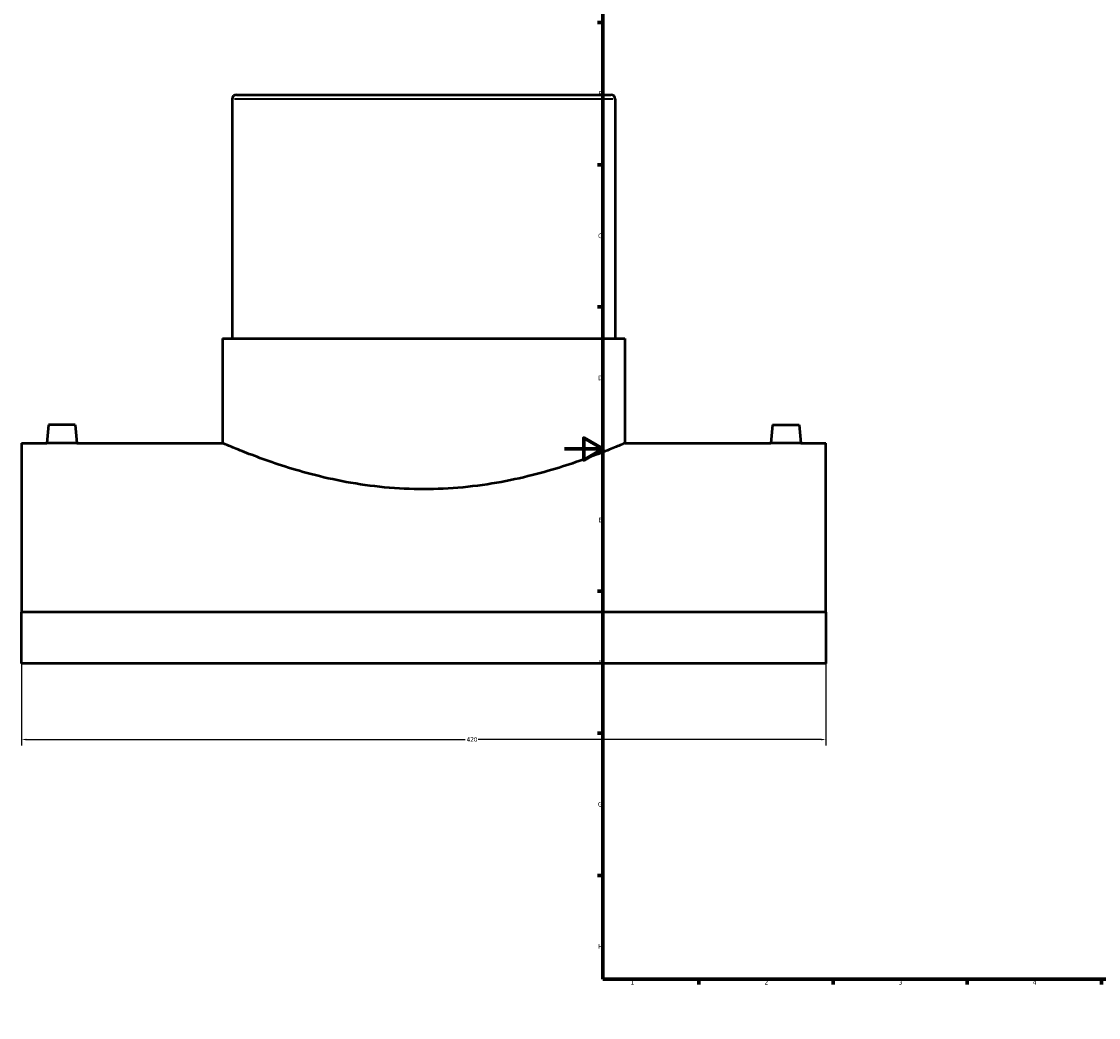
# Model space of a CAD drawing. Header units: millimetres. Extents: x -284 to 1473, y -335 to 1071.
# Tile 1 of 5: x -284 to 279, y 0 to 520. Entities that reach past the tile are written whole.
import ezdxf

# ---------------------------------------------------------------- set-up
doc = ezdxf.new("R2010")
doc.units = ezdxf.units.MM
for name, color, linetype, lineweight in [('Border (ANSI)', 7, 'Continuous', 70), ('Dimension (ANSI)', 7, 'Continuous', 25), ('Visible (ANSI)', 7, 'Continuous', 50), ('Visible Narrow (ANSI)', 7, 'Continuous', 35)]:
    doc.layers.add(name, color=color, linetype=linetype, lineweight=lineweight)
doc.styles.add('Note Text (ANSI)', font='tahoma.ttf')
doc.dimstyles.new('Default - mm (ANSI)', dxfattribs={"dimtxt": 2.4, "dimasz": 2.5, "dimexe": 3.175, "dimexo": 1.6002, "dimgap": 0.8, "dimtad": 0, "dimtoh": 1, "dimdec": 0, "dimrnd": 1e-08, "dimzin": 4, "dimdsep": 46, "dimtxsty": 'Note Text (ANSI)', "dimcen": 0.09, "dimdle": 10, "dimclrd": 256, "dimclre": 256, "dimclrt": 5, "dimadec": 1, "dimazin": 1, "dimtfac": 1.27, "dimtofl": 0, "dimtmove": 0, "dimatfit": 3, "dimfxl": 1, "dimtolj": 1, "dimtzin": 4, "dimlwd": -1, "dimlwe": -1, "dimarcsym": 0})

# ---------------------------------------------------------------- blocks, each defined once
blk = doc.blocks.new('Borders Default Border')
at = {"layer": 'Border (ANSI)'}
for p, q in [((70.08, 574), (70.08, 576.8)), ((140.17, 574), (140.17, 576.8)), ((210.25, 574), (210.25, 576.8)), ((280.33, 574), (280.33, 576.8)), ((350.42, 574), (350.42, 576.8)), ((490.58, 574), (490.58, 576.8)), ((560.67, 574), (560.67, 576.8)), ((630.75, 574), (630.75, 576.8)), ((700.83, 574), (700.83, 576.8)), ((770.92, 574), (770.92, 576.8)), ((20, 519.75), (17.2, 519.75)), ((821, 519.75), (823.8, 519.75)), ((20, 445.5), (17.2, 445.5)), ((821, 445.5), (823.8, 445.5)), ((20, 371.25), (17.2, 371.25)), ((821, 371.25), (823.8, 371.25)), ((20, 222.75), (17.2, 222.75)), ((821, 222.75), (823.8, 222.75)), ((20, 148.5), (17.2, 148.5)), ((821, 148.5), (823.8, 148.5)), ((20, 74.25), (17.2, 74.25)), ((821, 74.25), (823.8, 74.25)), ((70.08, 20), (70.08, 17.2)), ((140.17, 20), (140.17, 17.2)), ((210.25, 20), (210.25, 17.2)), ((280.33, 20), (280.33, 17.2)), ((350.42, 20), (350.42, 17.2)), ((490.58, 20), (490.58, 17.2)), ((560.67, 20), (560.67, 17.2)), ((630.75, 20), (630.75, 17.2)), ((700.83, 20), (700.83, 17.2)), ((770.92, 20), (770.92, 17.2))]:
    blk.add_line(p, q, dxfattribs=at)
at = {"layer": 'Border (ANSI)', "flags": 128}
for points in [[(420.5, 594), (420.5, 574), (414.73, 584), (426.27, 584), (420.5, 574)], [(20, 20), (20, 574), (821, 574), (821, 20), (20, 20)], [(0, 297), (20, 297), (10, 302.77), (10, 291.23), (20, 297)], [(841, 297), (821, 297), (831, 302.77), (831, 291.23), (821, 297)], [(420.5, 0), (420.5, 20), (414.73, 10), (426.27, 10), (420.5, 20)]]:
    blk.add_lwpolyline(points, dxfattribs=at)
at = {"layer": 'Border (ANSI)', "color": 5, "true_color": 0x0000ff, "char_height": 2.4, "attachment_point": 7, "style": 'Note Text (ANSI)'}
for s, insert in [('1', (34.5, 574.4)), ('2', (104.4, 574.4)), ('3', (174.46, 574.35)), ('4', (244.45, 574.4)), ('5', (314.67, 574.35)), ('6', (384.69, 574.35)), ('7', (454.8, 574.4)), ('8', (524.84, 574.35)), ('9', (594.92, 574.35)), ('10', (664.35, 574.35)), ('11', (734.43, 574.4)), ('12', (804.52, 574.4)), ('A', (17.38, 555.68)), ('A', (821.58, 555.68)), ('B', (17.67, 481.43)), ('B', (821.87, 481.43)), ('C', (17.51, 407.13)), ('C', (821.71, 407.13)), ('D', (17.52, 332.93)), ('D', (821.72, 332.93)), ('E', (17.71, 258.68)), ('E', (821.91, 258.68)), ('F', (17.78, 184.43)), ('F', (821.98, 184.43)), ('G', (17.4, 110.13)), ('G', (821.6, 110.13)), ('H', (17.53, 35.93)), ('H', (821.73, 35.93)), ('1', (34.5, 17.2)), ('2', (104.4, 17.2)), ('3', (174.46, 17.15)), ('4', (244.45, 17.2)), ('5', (314.67, 17.15)), ('6', (384.69, 17.15)), ('7', (454.8, 17.2)), ('8', (524.84, 17.15)), ('9', (594.92, 17.15)), ('10', (664.35, 17.15)), ('11', (734.43, 17.2)), ('12', (804.52, 17.2))]:
    blk.add_mtext(s, dxfattribs=dict(at, insert=insert))
blk = doc.blocks.new('*D6')
at = {"layer": 'Defpoints', "color": 0, "transparency": 16777216}
for p in [(-283.54, 211.72), (136.46, 211.72), (136.46, 145.21)]:
    blk.add_point(p, dxfattribs=at)
at = {"layer": 'Dimension (ANSI)', "transparency": 16777216}
for p, q in [((-283.54, 210.12), (-283.54, 142.03)), ((136.46, 210.12), (136.46, 142.03)), ((-281.04, 145.21), (-51.95, 145.21)), ((133.96, 145.21), (-45.14, 145.21))]:
    blk.add_line(p, q, dxfattribs=at)
for points in [[(-281.04, 145.62), (-281.04, 144.79), (-283.54, 145.21)], [(133.96, 145.62), (133.96, 144.79), (136.46, 145.21)]]:
    blk.add_solid(points, dxfattribs=at)
at = {"layer": 'Dimension (ANSI)', "color": 5, "transparency": 16777216, "insert": (-51.15, 146.46), "char_height": 2.4, "attachment_point": 1, "style": 'Note Text (ANSI)'}
blk.add_mtext('\\A1;420', dxfattribs=at)

msp = doc.modelspace()

# ---------------------------------------------------------------- linework, layer by layer
at = {"layer": 'Visible (ANSI)'}
for p, q in [((-173.54, 479.83), (-173.54, 354.68)), ((-171.29, 482.08), (24.21, 482.08)), ((26.46, 479.83), (26.46, 354.68)), ((-178.54, 354.68), (31.46, 354.68)), ((-178.54, 354.68), (-178.54, 300.08)), ((31.46, 354.68), (31.46, 300.08)), ((-269.54, 309.68), (-270.38, 300.08)), ((-255.54, 309.68), (-269.54, 309.68)), ((-255.54, 309.68), (-254.7, 300.08)), ((108.46, 309.68), (107.62, 300.08)), ((108.46, 309.68), (122.46, 309.68)), ((122.46, 309.68), (123.3, 300.08)), ((-283.54, 300.08), (-283.54, 211.72)), ((-283.54, 300.08), (-270.38, 300.08)), ((-254.7, 300.08), (-178.54, 300.08)), ((31.46, 300.08), (107.62, 300.08)), ((123.3, 300.08), (136.46, 300.08)), ((136.46, 211.72), (136.46, 300.08)), ((136.46, 211.72), (-283.54, 211.72)), ((-283.54, 184.95), (-283.54, 211.72)), ((136.46, 211.72), (136.46, 184.95)), ((136.46, 184.95), (-283.54, 184.95))]:
    msp.add_line(p, q, dxfattribs=at)
for centre, start, end in [((-171.29, 479.83), 90, 180), ((24.21, 479.83), 0, 90)]:
    msp.add_arc(centre, 2.25, start, end, dxfattribs=at)
for points, knots in [([(-254.7, 300.08), (-254.7, 300.08), (-254.9, 300.08), (-255.7, 300.05), (-256.3, 300.04), (-257.69, 300), (-258.57, 299.99), (-260.51, 299.96), (-261.56, 299.96), (-262.54, 299.96), (-263.53, 299.96), (-264.58, 299.96), (-266.51, 299.99), (-267.39, 300), (-268.78, 300.04), (-269.39, 300.05), (-270.18, 300.08), (-270.38, 300.08), (-270.38, 300.08)], [3.546618, 3.546618, 3.546618, 3.546618, 3.842122, 3.842122, 4.137625, 4.137625, 4.433225, 4.433225, 4.728824, 4.728824, 4.728824, 5.024424, 5.024424, 5.320023, 5.320023, 5.615527, 5.615527, 5.91103, 5.91103, 5.91103, 5.91103]), ([(31.46, 300.08), (31.46, 300.08), (30.81, 299.8), (28.11, 298.64), (26.06, 297.77), (20.67, 295.57), (17.33, 294.25), (9.65, 291.39), (5.31, 289.85), (-3.91, 286.87), (-9.12, 285.3), (-20.5, 282.33), (-26.66, 280.93), (-39.56, 278.56), (-46.31, 277.6), (-59.96, 276.33), (-66.85, 276.01), (-80.24, 276.01), (-87.13, 276.33), (-100.77, 277.6), (-107.52, 278.56), (-120.42, 280.93), (-126.58, 282.33), (-137.96, 285.3), (-143.17, 286.87), (-152.4, 289.85), (-156.74, 291.39), (-164.41, 294.25), (-167.75, 295.57), (-173.14, 297.77), (-175.19, 298.64), (-177.89, 299.8), (-178.54, 300.08), (-178.54, 300.08)], [16.0579, 16.0579, 16.0579, 16.0579, 18.063661, 18.063661, 20.069423, 20.069423, 22.075184, 22.075184, 24.080945, 24.080945, 26.089659, 26.089659, 28.098373, 28.098373, 30.107087, 30.107087, 32.1158, 32.1158, 34.124514, 34.124514, 36.133228, 36.133228, 38.141942, 38.141942, 40.150656, 40.150656, 42.156417, 42.156417, 44.162178, 44.162178, 46.16794, 46.16794, 48.173701, 48.173701, 48.173701, 48.173701]), ([(123.3, 300.08), (123.3, 300.08), (123.1, 300.08), (122.3, 300.05), (121.7, 300.04), (120.31, 300), (119.43, 299.99), (117.49, 299.96), (116.44, 299.96), (114.47, 299.96), (113.42, 299.96), (111.49, 299.99), (110.61, 300), (109.22, 300.04), (108.61, 300.05), (107.82, 300.08), (107.62, 300.08), (107.62, 300.08)], [1.182206, 1.182206, 1.182206, 1.182206, 1.47771, 1.47771, 1.773213, 1.773213, 2.068813, 2.068813, 2.364412, 2.364412, 2.660012, 2.660012, 2.955611, 2.955611, 3.251115, 3.251115, 3.546618, 3.546618, 3.546618, 3.546618])]:
    msp.add_open_spline(points, degree=3, knots=knots, dxfattribs=at)
at = {"layer": 'Visible Narrow (ANSI)'}
msp.add_line((25.23, 479.83), (-172.31, 479.83), dxfattribs=at)

# ---------------------------------------------------------------- block references
msp.add_blockref('Borders Default Border', (0, 0))

# ---------------------------------------------------------------- dimensions: what is measured, and where the dimension line sits
at = {"layer": 'Dimension (ANSI)'}
dim = msp.add_linear_dim(base=(136.46, 145.21), p1=(-283.54, 211.72), p2=(136.46, 211.72), dimstyle='Default - mm (ANSI)', override={"dimgap": 0.8, "dimtoh": 0, "dimdec": 0, "dimtol": 0, "dimlim": 0, "dimtp": 0, "dimtm": 0, "dimtdec": 2, "dimatfit": 1}, dxfattribs=at)
dim.commit()
dim.dimension.update_dxf_attribs({"geometry": '*D6', "text_midpoint": (-48.54, 145.21), "dimtype": 160})

doc.saveas('drawing.dxf')
